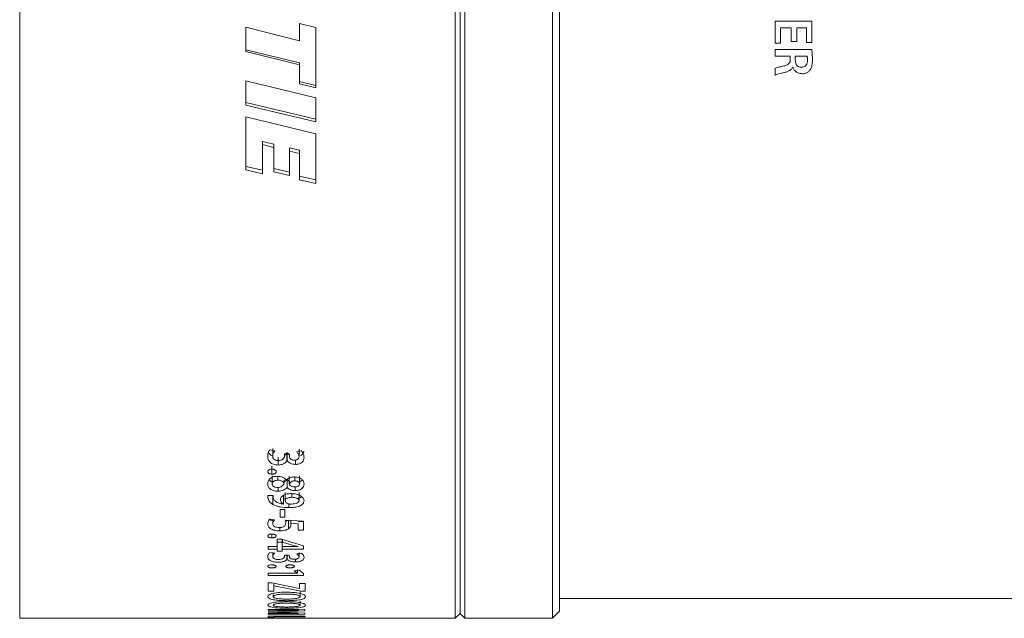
# Model space of a CAD drawing. Header units: millimetres. Extents: x 0 to 1118, y 0 to 864.
# Tile 107 of 256: x 166 to 191, y 674 to 689. Entities that reach past the tile are written whole.
import ezdxf

# ---------------------------------------------------------------- set-up
doc = ezdxf.new("R2010")
doc.units = ezdxf.units.MM

msp = doc.modelspace()

# ---------------------------------------------------------------- linework, layer by layer
at = {"color": 7, "linetype": 'Continuous', "lineweight": 15}
for p, q in [((166.054, 673.837), (166.054, 708.587)), ((177.004, 673.837), (177.004, 708.587)), ((177.254, 673.837), (177.254, 708.587)), ((179.452, 673.837), (179.452, 708.587)), ((177.129, 673.962), (177.129, 708.462)), ((179.629, 674.014), (179.629, 708.41)), ((173.089, 688.792), (173.502, 688.69)), ((173.089, 688.358), (173.089, 688.792)), ((171.741, 688.082), (171.741, 688.701)), ((171.741, 688.701), (173.089, 688.358)), ((173.502, 687.172), (173.502, 688.69)), ((173.088, 687.8), (171.741, 688.127)), ((173.088, 687.751), (171.741, 688.082)), ((173.088, 687.8), (173.088, 687.751)), ((173.088, 687.273), (173.088, 687.751)), ((171.741, 687.348), (173.502, 686.919)), ((171.741, 686.739), (171.741, 687.348)), ((173.502, 687.23), (173.088, 687.329)), ((173.502, 687.172), (173.088, 687.273)), ((173.501, 686.384), (171.741, 686.803)), ((173.502, 686.314), (173.502, 686.919)), ((173.501, 686.314), (171.741, 686.739)), ((171.741, 686.443), (173.502, 686.02)), ((171.741, 685.109), (171.741, 686.443)), ((173.501, 686.314), (173.501, 686.384)), ((173.502, 686.384), (173.501, 686.384)), ((173.502, 686.314), (173.501, 686.314)), ((173.502, 684.764), (173.502, 686.02)), ((172.445, 685.756), (172.161, 685.823)), ((172.161, 685.745), (172.161, 685.823)), ((172.161, 685.011), (172.161, 685.745)), ((172.445, 685.676), (172.161, 685.745)), ((172.445, 685.676), (172.445, 685.756)), ((172.445, 685.058), (172.445, 685.676)), ((173.09, 685.605), (172.842, 685.662)), ((172.842, 685.581), (172.842, 685.662)), ((172.842, 684.965), (172.842, 685.581)), ((173.09, 685.523), (172.842, 685.581)), ((173.09, 685.523), (173.09, 685.605)), ((173.09, 684.86), (173.09, 685.523)), ((172.161, 685.1), (171.741, 685.197)), ((172.161, 685.011), (171.741, 685.109)), ((172.842, 685.055), (172.445, 685.146)), ((172.842, 684.965), (172.445, 685.058)), ((173.502, 684.857), (173.09, 684.951)), ((173.502, 684.764), (173.09, 684.86)), ((172.417, 678.108), (172.417, 677.917)), ((173.079, 678.093), (173.079, 677.901)), ((172.472, 678.048), (172.349, 678.074)), ((172.554, 677.885), (172.554, 677.691)), ((172.835, 677.972), (172.712, 677.972)), ((172.712, 677.922), (172.712, 677.972)), ((172.776, 678.008), (172.776, 677.815)), ((172.779, 678.008), (172.779, 677.815)), ((172.836, 677.923), (172.835, 677.972)), ((173.141, 678.044), (173.021, 678.019)), ((172.399, 677.66), (172.399, 677.462)), ((172.776, 677.815), (172.779, 677.815)), ((172.993, 677.812), (172.993, 677.707)), ((172.404, 677.217), (172.404, 677.418)), ((172.549, 677.308), (172.549, 677.405)), ((172.831, 677.207), (172.831, 677.408)), ((172.971, 677.294), (172.971, 677.39)), ((173.092, 677.217), (173.092, 677.418)), ((172.552, 677.132), (172.552, 677.032)), ((172.706, 677.227), (172.706, 677.317)), ((172.766, 677.309), (172.762, 677.309)), ((172.777, 677.329), (172.777, 677.126)), ((172.777, 677.126), (172.781, 677.126)), ((172.781, 677.329), (172.781, 677.126)), ((172.984, 677.142), (172.984, 677.047)), ((172.426, 676.928), (172.293, 676.928)), ((172.293, 676.928), (172.296, 676.871)), ((172.418, 676.907), (172.418, 676.699)), ((172.425, 676.928), (172.425, 676.908)), ((172.429, 676.876), (172.426, 676.928)), ((172.69, 676.918), (172.69, 676.71)), ((172.734, 676.795), (172.734, 677.002)), ((172.897, 676.879), (172.897, 676.971)), ((173.08, 676.795), (173.08, 677.002)), ((172.69, 676.71), (172.688, 676.708)), ((172.69, 676.839), (172.751, 676.834)), ((172.826, 676.722), (172.826, 676.619)), ((172.722, 676.569), (172.609, 676.569)), ((172.609, 676.383), (172.609, 676.569)), ((172.609, 676.383), (172.722, 676.383)), ((172.722, 676.383), (172.722, 676.569)), ((172.464, 676.313), (172.341, 676.331)), ((172.417, 676.32), (172.417, 676.213)), ((172.593, 676.122), (172.593, 676.036)), ((173.192, 676.276), (172.741, 676.306)), ((172.741, 676.306), (172.749, 676.244)), ((172.818, 676.308), (172.818, 676.09)), ((172.871, 676.229), (173.054, 676.216)), ((172.875, 676.297), (172.875, 676.197)), ((173.054, 676.268), (173.192, 676.268)), ((173.054, 676.049), (173.054, 676.216)), ((173.192, 676.049), (173.192, 676.276)), ((172.399, 675.956), (172.399, 675.86)), ((173.054, 676.049), (173.192, 676.049)), ((172.304, 675.573), (172.304, 675.644)), ((172.533, 675.644), (172.304, 675.644)), ((172.641, 675.828), (172.533, 675.828)), ((172.533, 675.644), (172.533, 675.828)), ((172.533, 675.749), (172.659, 675.749)), ((172.533, 675.573), (172.533, 675.644)), ((173.192, 675.662), (172.641, 675.828)), ((172.659, 675.754), (172.659, 675.828)), ((172.659, 675.754), (172.659, 675.798)), ((172.659, 675.644), (172.659, 675.754)), ((172.659, 675.754), (172.661, 675.753)), ((172.9, 675.644), (172.659, 675.644)), ((172.659, 675.573), (172.659, 675.644)), ((172.661, 675.753), (172.661, 675.828)), ((172.661, 675.753), (172.904, 675.679)), ((172.904, 675.679), (173.054, 675.644)), ((173.054, 675.644), (173.054, 675.642)), ((173.192, 675.573), (173.192, 675.662)), ((172.304, 675.573), (172.533, 675.573)), ((172.472, 675.474), (172.349, 675.491)), ((172.417, 675.493), (172.417, 675.389)), ((172.533, 675.524), (172.533, 675.573)), ((172.533, 675.524), (172.659, 675.524)), ((172.659, 675.524), (172.659, 675.573)), ((172.659, 675.573), (173.192, 675.573)), ((172.835, 675.425), (172.712, 675.425)), ((172.712, 675.393), (172.712, 675.425)), ((172.776, 675.425), (172.776, 675.324)), ((172.779, 675.425), (172.779, 675.324)), ((172.836, 675.394), (172.835, 675.425)), ((173.141, 675.472), (173.021, 675.456)), ((173.079, 675.493), (173.079, 675.38)), ((172.776, 675.324), (172.779, 675.324)), ((172.993, 675.323), (172.993, 675.256)), ((173.041, 674.974), (172.304, 674.974)), ((172.304, 674.916), (172.304, 674.974)), ((172.304, 674.916), (173.192, 674.916)), ((173.086, 675.044), (172.959, 675.033)), ((172.959, 675.033), (173.041, 674.974)), ((173.041, 675.062), (173.041, 674.974)), ((173.041, 674.974), (173.041, 674.974)), ((173.192, 674.966), (173.086, 675.044)), ((173.192, 674.916), (173.192, 674.966)), ((172.396, 674.726), (172.304, 674.726)), ((172.304, 674.519), (172.304, 674.726)), ((173.088, 674.583), (172.396, 674.726)), ((172.443, 674.717), (172.443, 674.656)), ((172.443, 674.656), (172.448, 674.656)), ((172.443, 674.519), (172.443, 674.656)), ((172.448, 674.656), (173.133, 674.521)), ((173.23, 674.713), (173.092, 674.713)), ((173.092, 674.583), (173.092, 674.713)), ((173.23, 674.521), (173.23, 674.713)), ((172.304, 674.519), (172.443, 674.519)), ((172.429, 674.382), (172.429, 674.433)), ((173.092, 674.583), (173.088, 674.583)), ((173.106, 674.382), (173.106, 674.499)), ((173.133, 674.521), (173.23, 674.521)), ((173.106, 674.168), (173.106, 674.266)), ((179.629, 674.337), (210.679, 674.337)), ((173.229, 674.058), (172.304, 674.068)), ((172.304, 674.043), (172.304, 674.068)), ((172.304, 674.043), (172.675, 674.04)), ((172.681, 673.956), (172.304, 673.954)), ((172.304, 673.935), (172.304, 673.954)), ((172.304, 673.935), (173.229, 673.941)), ((173.23, 673.894), (172.304, 673.894)), ((172.304, 673.858), (172.304, 673.894)), ((172.71, 674.023), (172.315, 674.006)), ((172.315, 673.988), (172.315, 674.006)), ((172.315, 673.988), (172.715, 673.971)), ((172.443, 673.894), (172.443, 673.881)), ((172.443, 673.881), (173.23, 673.881)), ((172.443, 673.858), (172.443, 673.881)), ((172.536, 673.995), (172.856, 674.007)), ((172.857, 673.983), (172.536, 673.995)), ((172.536, 673.995), (172.536, 673.995)), ((172.675, 674.04), (173.068, 674.038)), ((173.068, 673.957), (172.681, 673.956)), ((173.068, 674.037), (172.71, 674.023)), ((172.715, 673.971), (173.068, 673.958)), ((172.856, 674.007), (173.229, 674.024)), ((173.229, 673.967), (172.857, 673.983)), ((173.068, 674.038), (173.068, 674.037)), ((173.068, 673.958), (173.068, 673.957)), ((173.229, 674.024), (173.229, 674.058)), ((173.229, 673.941), (173.229, 673.967)), ((173.23, 673.881), (173.23, 673.894)), ((177.004, 673.837), (177.129, 673.962)), ((177.129, 673.962), (177.254, 673.837)), ((179.452, 673.837), (179.629, 674.014)), ((166.054, 673.837), (172.304, 673.837)), ((172.304, 673.858), (172.443, 673.858)), ((173.23, 673.852), (172.304, 673.852)), ((172.304, 673.838), (172.304, 673.852)), ((172.304, 673.838), (172.443, 673.838)), ((173.23, 673.837), (172.304, 673.837)), ((172.304, 673.837), (172.304, 673.837)), ((172.443, 673.852), (172.443, 673.846)), ((172.443, 673.838), (172.443, 673.846)), ((172.443, 673.846), (172.711, 673.846)), ((172.711, 673.852), (172.711, 673.846)), ((172.711, 673.839), (172.711, 673.846)), ((172.711, 673.839), (172.849, 673.839)), ((172.849, 673.852), (172.849, 673.846)), ((172.849, 673.839), (172.849, 673.846)), ((172.849, 673.846), (173.092, 673.846)), ((173.092, 673.852), (173.092, 673.846)), ((173.092, 673.838), (173.092, 673.846)), ((173.092, 673.838), (173.23, 673.838)), ((173.23, 673.838), (173.23, 673.852)), ((173.23, 673.837), (177.004, 673.837)), ((177.254, 673.837), (179.452, 673.837))]:
    msp.add_line(p, q, dxfattribs=at)
at = {"color": 9, "linetype": 'Continuous', "lineweight": 0}
for p, q in [((185.054, 688.847), (185.98, 688.847)), ((185.054, 688.293), (185.054, 688.847)), ((185.98, 688.847), (185.98, 688.314)), ((185.193, 688.683), (185.193, 688.293)), ((185.461, 688.683), (185.193, 688.683)), ((185.461, 688.334), (185.461, 688.683)), ((185.842, 688.683), (185.599, 688.683)), ((185.599, 688.683), (185.599, 688.334)), ((185.842, 688.314), (185.842, 688.683)), ((185.193, 688.293), (185.054, 688.293)), ((185.599, 688.334), (185.461, 688.334)), ((185.98, 688.314), (185.842, 688.314)), ((185.054, 688.135), (185.974, 688.135)), ((185.054, 687.971), (185.054, 688.135)), ((185.437, 687.971), (185.054, 687.971)), ((185.437, 687.888), (185.437, 687.971)), ((185.56, 687.971), (185.56, 687.873)), ((185.859, 687.971), (185.56, 687.971)), ((185.054, 687.492), (185.054, 687.663)), ((185.497, 687.69), (185.493, 687.69)), ((172.296, 676.928), (172.296, 676.871))]:
    msp.add_line(p, q, dxfattribs=at)
for points, knots in [([(185.974, 688.135), (185.98, 688.094), (185.988, 688.031), (185.992, 687.948), (185.993, 687.906), (185.993, 687.885)], [0, 0, 0, 0, 0.498225, 0.748951, 1, 1, 1, 1]), ([(185.274, 687.724), (185.302, 687.731), (185.345, 687.741), (185.395, 687.772), (185.424, 687.81), (185.435, 687.851), (185.436, 687.877), (185.437, 687.888)], [0, 0, 0, 0, 0.33468, 0.507333, 0.681787, 0.879856, 1, 1, 1, 1]), ([(185.56, 687.873), (185.562, 687.847), (185.565, 687.803), (185.592, 687.747), (185.629, 687.711), (185.674, 687.693), (185.703, 687.691), (185.716, 687.69)], [0, 0, 0, 0, 0.290822, 0.485047, 0.680284, 0.855052, 1, 1, 1, 1]), ([(185.716, 687.69), (185.735, 687.692), (185.768, 687.694), (185.811, 687.716), (185.842, 687.75), (185.864, 687.802), (185.866, 687.845), (185.868, 687.868)], [0, 0, 0, 0, 0.213225, 0.366935, 0.521068, 0.730764, 1, 1, 1, 1]), ([(185.868, 687.868), (185.867, 687.886), (185.867, 687.911), (185.864, 687.946), (185.861, 687.963), (185.859, 687.971)], [0, 0, 0, 0, 0.4981626, 0.7482059, 1, 1, 1, 1]), ([(185.993, 687.885), (185.992, 687.838), (185.989, 687.766), (185.965, 687.669), (185.935, 687.626), (185.92, 687.604)], [0, 0, 0, 0, 0.478565, 0.731877, 1, 1, 1, 1]), ([(185.054, 687.663), (185.072, 687.67), (185.108, 687.683), (185.181, 687.703), (185.237, 687.715), (185.274, 687.724)], [0, 0, 0, 0, 0.250611, 0.500536, 1, 1, 1, 1]), ([(185.314, 687.564), (185.27, 687.553), (185.205, 687.537), (185.117, 687.516), (185.075, 687.5), (185.054, 687.492)], [0, 0, 0, 0, 0.499142, 0.748971, 1, 1, 1, 1]), ([(185.493, 687.69), (185.481, 687.669), (185.455, 687.625), (185.387, 687.586), (185.338, 687.571), (185.314, 687.564)], [0, 0, 0, 0, 0.326659, 0.66611, 1, 1, 1, 1]), ([(185.733, 687.527), (185.698, 687.53), (185.636, 687.537), (185.562, 687.588), (185.518, 687.64), (185.502, 687.677), (185.497, 687.69)], [0, 0, 0, 0, 0.338406, 0.600015, 0.860051, 1, 1, 1, 1]), ([(185.92, 687.604), (185.902, 687.587), (185.865, 687.552), (185.797, 687.53), (185.752, 687.528), (185.733, 687.527)], [0, 0, 0, 0, 0.36172, 0.724738, 1, 1, 1, 1])]:
    msp.add_open_spline(points, degree=3, knots=knots, dxfattribs=at)
at = {"color": 7, "linetype": 'Continuous', "lineweight": 15}
for points, knots in [([(172.349, 678.074), (172.332, 678.048), (172.297, 677.996), (172.293, 677.94), (172.292, 677.912)], [0, 0, 0, 0, 0.499407, 1, 1, 1, 1]), ([(172.292, 677.912), (172.294, 677.885), (172.298, 677.833), (172.335, 677.772), (172.387, 677.731), (172.435, 677.708), (172.493, 677.693), (172.533, 677.692), (172.554, 677.691)], [0, 0, 0, 0, 0.250301, 0.499767, 0.624896, 0.749905, 0.874919, 1, 1, 1, 1]), ([(172.314, 678.011), (172.324, 677.992), (172.34, 677.961), (172.381, 677.929), (172.408, 677.917), (172.418, 677.913)], [0, 0, 0, 0, 0.491857, 0.807177, 1, 1, 1, 1]), ([(172.417, 677.917), (172.42, 677.94), (172.426, 677.986), (172.457, 678.028), (172.472, 678.048)], [0, 0, 0, 0, 0.499993, 1, 1, 1, 1]), ([(172.56, 677.802), (172.55, 677.802), (172.528, 677.803), (172.497, 677.81), (172.471, 677.822), (172.441, 677.842), (172.421, 677.875), (172.418, 677.903), (172.417, 677.917)], [0, 0, 0, 0, 0.125673, 0.248637, 0.378729, 0.500454, 0.74965, 1, 1, 1, 1]), ([(172.712, 677.922), (172.712, 677.915), (172.711, 677.9), (172.702, 677.872), (172.683, 677.845), (172.655, 677.823), (172.617, 677.806), (172.583, 677.804), (172.56, 677.802)], [0, 0, 0, 0, 0.125418, 0.250744, 0.50076, 0.625816, 0.750924, 1, 1, 1, 1]), ([(172.712, 677.928), (172.726, 677.938), (172.758, 677.961), (172.77, 677.991), (172.776, 678.008)], [0, 0, 0, 0, 0.4424217, 1, 1, 1, 1]), ([(172.779, 678.008), (172.788, 677.993), (172.803, 677.967), (172.834, 677.946), (172.847, 677.937)], [0, 0, 0, 0, 0.553667, 1, 1, 1, 1]), ([(172.965, 677.81), (172.955, 677.811), (172.934, 677.812), (172.906, 677.82), (172.881, 677.832), (172.859, 677.854), (172.84, 677.884), (172.837, 677.91), (172.836, 677.923)], [0, 0, 0, 0, 0.1251918, 0.2500834, 0.3749628, 0.499955, 0.7499853, 1, 1, 1, 1]), ([(173.079, 677.901), (173.078, 677.89), (173.076, 677.868), (173.06, 677.842), (173.037, 677.826), (173.015, 677.817), (172.99, 677.811), (172.973, 677.81), (172.965, 677.81)], [0, 0, 0, 0, 0.251646, 0.497691, 0.625603, 0.749964, 0.875239, 1, 1, 1, 1]), ([(172.993, 677.707), (173.001, 677.707), (173.017, 677.707), (173.049, 677.711), (173.087, 677.719), (173.127, 677.737), (173.17, 677.768), (173.199, 677.817), (173.203, 677.858), (173.205, 677.879)], [0, 0, 0, 0, 0.062664, 0.125302, 0.250316, 0.375344, 0.50042, 0.749713, 1, 1, 1, 1]), ([(173.021, 678.019), (173.038, 678.001), (173.07, 677.964), (173.076, 677.922), (173.079, 677.901)], [0, 0, 0, 0, 0.509154, 1, 1, 1, 1]), ([(173.117, 677.928), (173.12, 677.929), (173.136, 677.936), (173.169, 677.962), (173.195, 678), (173.198, 678.03), (173.2, 678.04)], [0, 0, 0, 0, 0.053462, 0.291338, 0.763467, 1, 1, 1, 1]), ([(173.205, 677.879), (173.203, 677.907), (173.198, 677.965), (173.16, 678.018), (173.141, 678.044)], [0, 0, 0, 0, 0.500656, 1, 1, 1, 1]), ([(172.399, 677.587), (172.392, 677.586), (172.378, 677.586), (172.358, 677.583), (172.339, 677.577), (172.323, 677.57), (172.309, 677.56), (172.295, 677.545), (172.293, 677.533), (172.292, 677.524)], [0, 0, 0, 0, 0.1252638, 0.2503832, 0.3757221, 0.5005398, 0.6280273, 0.7505947, 1, 1, 1, 1]), ([(172.506, 677.524), (172.506, 677.528), (172.505, 677.537), (172.499, 677.549), (172.489, 677.56), (172.475, 677.57), (172.458, 677.577), (172.433, 677.585), (172.413, 677.586), (172.399, 677.587)], [0, 0, 0, 0, 0.125205, 0.250227, 0.374454, 0.500244, 0.624773, 0.75035, 1, 1, 1, 1]), ([(172.554, 677.691), (172.581, 677.692), (172.621, 677.695), (172.67, 677.71), (172.713, 677.731), (172.756, 677.765), (172.77, 677.798), (172.776, 677.815)], [0, 0, 0, 0, 0.24984, 0.374735, 0.500308, 0.75007, 1, 1, 1, 1]), ([(172.779, 677.815), (172.788, 677.8), (172.806, 677.771), (172.853, 677.734), (172.919, 677.71), (172.968, 677.708), (172.993, 677.707)], [0, 0, 0, 0, 0.250584, 0.500407, 0.750072, 1, 1, 1, 1]), ([(172.292, 677.524), (172.293, 677.516), (172.295, 677.503), (172.308, 677.488), (172.322, 677.479), (172.339, 677.471), (172.364, 677.464), (172.385, 677.463), (172.399, 677.462)], [0, 0, 0, 0, 0.2496546, 0.3725985, 0.49992, 0.6250795, 0.7503052, 1, 1, 1, 1]), ([(172.53, 677.407), (172.511, 677.406), (172.475, 677.405), (172.423, 677.392), (172.379, 677.372), (172.331, 677.338), (172.298, 677.285), (172.294, 677.242), (172.292, 677.22)], [0, 0, 0, 0, 0.125061, 0.250077, 0.375164, 0.500297, 0.749647, 1, 1, 1, 1]), ([(172.399, 677.462), (172.406, 677.462), (172.419, 677.463), (172.44, 677.466), (172.459, 677.471), (172.476, 677.478), (172.489, 677.488), (172.503, 677.503), (172.505, 677.516), (172.506, 677.524)], [0, 0, 0, 0, 0.125294, 0.250458, 0.376148, 0.500675, 0.625762, 0.750838, 1, 1, 1, 1]), ([(172.762, 677.309), (172.757, 677.316), (172.746, 677.329), (172.718, 677.355), (172.674, 677.382), (172.605, 677.404), (172.555, 677.406), (172.53, 677.407)], [0, 0, 0, 0, 0.125364, 0.250661, 0.500506, 0.750006, 1, 1, 1, 1]), ([(172.964, 677.391), (172.954, 677.391), (172.932, 677.39), (172.891, 677.384), (172.843, 677.369), (172.797, 677.342), (172.776, 677.32), (172.766, 677.309)], [0, 0, 0, 0, 0.125227, 0.250355, 0.500018, 0.749805, 1, 1, 1, 1]), ([(173.205, 677.212), (173.203, 677.233), (173.198, 677.275), (173.16, 677.326), (173.113, 677.358), (173.068, 677.377), (173.018, 677.388), (172.982, 677.39), (172.964, 677.391)], [0, 0, 0, 0, 0.2501208, 0.499604, 0.6277743, 0.7497952, 0.8748301, 1, 1, 1, 1]), ([(172.292, 677.22), (172.294, 677.197), (172.298, 677.151), (172.338, 677.098), (172.39, 677.064), (172.439, 677.045), (172.494, 677.034), (172.532, 677.032), (172.552, 677.032)], [0, 0, 0, 0, 0.250223, 0.49959, 0.627397, 0.749712, 0.874796, 1, 1, 1, 1]), ([(172.33, 677.323), (172.336, 677.313), (172.35, 677.292), (172.384, 677.27), (172.411, 677.26), (172.421, 677.257)], [0, 0, 0, 0, 0.3713041, 0.7658849, 1, 1, 1, 1]), ([(172.404, 677.217), (172.406, 677.228), (172.409, 677.246), (172.425, 677.268), (172.443, 677.282), (172.465, 677.294), (172.491, 677.303), (172.519, 677.308), (172.539, 677.308), (172.549, 677.308)], [0, 0, 0, 0, 0.249708, 0.377143, 0.499782, 0.625655, 0.749894, 0.874854, 1, 1, 1, 1]), ([(172.538, 677.127), (172.519, 677.128), (172.49, 677.13), (172.458, 677.142), (172.431, 677.157), (172.414, 677.178), (172.406, 677.2), (172.405, 677.211), (172.404, 677.217)], [0, 0, 0, 0, 0.249269, 0.373334, 0.499694, 0.749083, 0.874348, 1, 1, 1, 1]), ([(172.706, 677.227), (172.692, 677.203), (172.674, 677.172), (172.629, 677.144), (172.592, 677.13), (172.56, 677.128), (172.538, 677.127)], [0, 0, 0, 0, 0.499342, 0.626186, 0.750272, 1, 1, 1, 1]), ([(172.549, 677.308), (172.568, 677.307), (172.605, 677.305), (172.653, 677.286), (172.681, 677.263), (172.697, 677.243), (172.703, 677.233), (172.706, 677.227)], [0, 0, 0, 0, 0.2496291, 0.4991129, 0.7491086, 0.8745159, 1, 1, 1, 1]), ([(172.552, 677.032), (172.576, 677.033), (172.626, 677.035), (172.693, 677.056), (172.745, 677.087), (172.767, 677.113), (172.777, 677.126)], [0, 0, 0, 0, 0.250055, 0.499634, 0.749731, 1, 1, 1, 1]), ([(172.698, 677.266), (172.714, 677.274), (172.738, 677.287), (172.762, 677.309), (172.772, 677.322), (172.777, 677.329)], [0, 0, 0, 0, 0.456927, 0.7286, 1, 1, 1, 1]), ([(172.781, 677.329), (172.792, 677.318), (172.81, 677.299), (172.837, 677.286), (172.849, 677.28)], [0, 0, 0, 0, 0.587702, 1, 1, 1, 1]), ([(172.781, 677.126), (172.792, 677.115), (172.814, 677.093), (172.861, 677.067), (172.919, 677.05), (172.962, 677.048), (172.984, 677.047)], [0, 0, 0, 0, 0.250456, 0.500346, 0.750254, 1, 1, 1, 1]), ([(172.831, 677.207), (172.843, 677.228), (172.858, 677.254), (172.895, 677.278), (172.918, 677.287), (172.944, 677.293), (172.962, 677.294), (172.971, 677.294)], [0, 0, 0, 0, 0.4987976, 0.6278265, 0.7493606, 0.8745728, 1, 1, 1, 1]), ([(172.966, 677.141), (172.95, 677.142), (172.919, 677.144), (172.878, 677.159), (172.847, 677.181), (172.836, 677.198), (172.831, 677.207)], [0, 0, 0, 0, 0.249915, 0.499416, 0.749627, 1, 1, 1, 1]), ([(173.092, 677.217), (173.091, 677.207), (173.089, 677.191), (173.075, 677.173), (173.053, 677.157), (173.024, 677.147), (172.991, 677.141), (172.974, 677.141), (172.966, 677.141)], [0, 0, 0, 0, 0.2499405, 0.3792762, 0.5001508, 0.7495089, 0.8746862, 1, 1, 1, 1]), ([(172.971, 677.294), (172.988, 677.293), (173.013, 677.291), (173.042, 677.282), (173.061, 677.272), (173.076, 677.26), (173.089, 677.241), (173.091, 677.226), (173.092, 677.217)], [0, 0, 0, 0, 0.249309, 0.374863, 0.499716, 0.621424, 0.749937, 1, 1, 1, 1]), ([(172.984, 677.047), (173, 677.048), (173.034, 677.049), (173.081, 677.06), (173.121, 677.077), (173.167, 677.106), (173.198, 677.153), (173.203, 677.192), (173.205, 677.212)], [0, 0, 0, 0, 0.125082, 0.250109, 0.375262, 0.500371, 0.749661, 1, 1, 1, 1]), ([(173.077, 677.264), (173.078, 677.264), (173.094, 677.268), (173.12, 677.281), (173.151, 677.297), (173.159, 677.309), (173.162, 677.313)], [0, 0, 0, 0, 0.020901, 0.42975, 0.83722, 1, 1, 1, 1]), ([(172.296, 676.871), (172.303, 676.839), (172.317, 676.775), (172.384, 676.724), (172.418, 676.699)], [0, 0, 0, 0, 0.500637, 1, 1, 1, 1]), ([(172.495, 676.772), (172.478, 676.788), (172.442, 676.82), (172.433, 676.857), (172.429, 676.876)], [0, 0, 0, 0, 0.499616, 1, 1, 1, 1]), ([(172.887, 676.972), (172.851, 676.97), (172.797, 676.968), (172.731, 676.95), (172.688, 676.931), (172.653, 676.907), (172.619, 676.871), (172.614, 676.84), (172.61, 676.82)], [0, 0, 0, 0, 0.249791, 0.375193, 0.500142, 0.625091, 0.750466, 1, 1, 1, 1]), ([(172.734, 676.795), (172.736, 676.806), (172.739, 676.824), (172.759, 676.845), (172.788, 676.862), (172.825, 676.873), (172.866, 676.878), (172.886, 676.879), (172.897, 676.879)], [0, 0, 0, 0, 0.24958, 0.374887, 0.499864, 0.749268, 0.874572, 1, 1, 1, 1]), ([(173.205, 676.79), (173.201, 676.814), (173.194, 676.849), (173.156, 676.892), (173.116, 676.92), (173.067, 676.942), (172.992, 676.966), (172.929, 676.97), (172.887, 676.972)], [0, 0, 0, 0, 0.249738, 0.375203, 0.500134, 0.62537, 0.750564, 1, 1, 1, 1]), ([(172.897, 676.879), (172.919, 676.878), (172.963, 676.876), (173.014, 676.863), (173.047, 676.846), (173.066, 676.831), (173.075, 676.816), (173.079, 676.804), (173.08, 676.798), (173.08, 676.795)], [0, 0, 0, 0, 0.250113, 0.499498, 0.624673, 0.749704, 0.874666, 0.937325, 1, 1, 1, 1]), ([(173.065, 676.862), (173.073, 676.864), (173.102, 676.87), (173.129, 676.883), (173.143, 676.896), (173.145, 676.897)], [0, 0, 0, 0, 0.240713, 0.900626, 1, 1, 1, 1]), ([(172.418, 676.699), (172.446, 676.685), (172.502, 676.659), (172.639, 676.625), (172.751, 676.621), (172.826, 676.619)], [0, 0, 0, 0, 0.250081, 0.500436, 1, 1, 1, 1]), ([(172.688, 676.708), (172.651, 676.714), (172.576, 676.725), (172.522, 676.757), (172.495, 676.772)], [0, 0, 0, 0, 0.500617, 1, 1, 1, 1]), ([(172.61, 676.82), (172.613, 676.799), (172.618, 676.768), (172.651, 676.731), (172.677, 676.717), (172.69, 676.71)], [0, 0, 0, 0, 0.499464, 0.749783, 1, 1, 1, 1]), ([(172.808, 676.713), (172.796, 676.718), (172.773, 676.728), (172.75, 676.748), (172.739, 676.767), (172.735, 676.783), (172.734, 676.791), (172.734, 676.795)], [0, 0, 0, 0, 0.249673, 0.499558, 0.749451, 0.874701, 1, 1, 1, 1]), ([(172.856, 676.708), (172.847, 676.708), (172.831, 676.708), (172.815, 676.712), (172.808, 676.713)], [0, 0, 0, 0, 0.501081, 1, 1, 1, 1]), ([(172.826, 676.619), (172.872, 676.62), (172.964, 676.623), (173.072, 676.649), (173.142, 676.682), (173.193, 676.726), (173.2, 676.764), (173.205, 676.79)], [0, 0, 0, 0, 0.250459, 0.50017, 0.625422, 0.750604, 1, 1, 1, 1]), ([(173.08, 676.795), (173.079, 676.788), (173.077, 676.773), (173.063, 676.754), (173.038, 676.737), (172.995, 676.721), (172.933, 676.709), (172.881, 676.708), (172.856, 676.708)], [0, 0, 0, 0, 0.125122, 0.250094, 0.369769, 0.499916, 0.749736, 1, 1, 1, 1]), ([(172.341, 676.331), (172.326, 676.311), (172.296, 676.272), (172.293, 676.231), (172.292, 676.21)], [0, 0, 0, 0, 0.499629, 1, 1, 1, 1]), ([(172.292, 676.21), (172.295, 676.189), (172.301, 676.145), (172.35, 676.096), (172.411, 676.065), (172.466, 676.048), (172.528, 676.038), (172.571, 676.037), (172.593, 676.036)], [0, 0, 0, 0, 0.250159, 0.499333, 0.624502, 0.749622, 0.874771, 1, 1, 1, 1]), ([(172.342, 676.331), (172.349, 676.322), (172.365, 676.304), (172.403, 676.287), (172.43, 676.279), (172.44, 676.276)], [0, 0, 0, 0, 0.362317, 0.787046, 1, 1, 1, 1]), ([(172.417, 676.213), (172.419, 676.23), (172.424, 676.265), (172.45, 676.297), (172.464, 676.313)], [0, 0, 0, 0, 0.5001009, 1, 1, 1, 1]), ([(172.58, 676.116), (172.557, 676.118), (172.521, 676.12), (172.481, 676.133), (172.45, 676.15), (172.422, 676.177), (172.419, 676.201), (172.417, 676.213)], [0, 0, 0, 0, 0.249457, 0.375014, 0.499941, 0.749816, 1, 1, 1, 1]), ([(172.749, 676.244), (172.748, 676.229), (172.746, 676.2), (172.728, 676.165), (172.696, 676.141), (172.664, 676.126), (172.624, 676.118), (172.595, 676.117), (172.58, 676.116)], [0, 0, 0, 0, 0.250495, 0.500311, 0.625289, 0.750169, 0.874965, 1, 1, 1, 1]), ([(172.741, 676.274), (172.753, 676.277), (172.783, 676.285), (172.805, 676.299), (172.818, 676.308)], [0, 0, 0, 0, 0.381505, 1, 1, 1, 1]), ([(172.818, 676.09), (172.835, 676.107), (172.87, 676.14), (172.873, 676.178), (172.875, 676.197)], [0, 0, 0, 0, 0.499256, 1, 1, 1, 1]), ([(172.875, 676.197), (172.874, 676.202), (172.874, 676.213), (172.872, 676.224), (172.871, 676.229)], [0, 0, 0, 0, 0.500008, 1, 1, 1, 1]), ([(172.399, 675.956), (172.392, 675.955), (172.378, 675.955), (172.358, 675.953), (172.339, 675.949), (172.323, 675.943), (172.309, 675.935), (172.295, 675.924), (172.293, 675.914), (172.292, 675.908)], [0, 0, 0, 0, 0.125264, 0.250383, 0.375722, 0.50054, 0.628027, 0.750595, 1, 1, 1, 1]), ([(172.292, 675.908), (172.293, 675.901), (172.295, 675.891), (172.308, 675.88), (172.322, 675.873), (172.339, 675.867), (172.364, 675.861), (172.385, 675.861), (172.399, 675.86)], [0, 0, 0, 0, 0.249655, 0.372598, 0.49992, 0.62508, 0.750305, 1, 1, 1, 1]), ([(172.506, 675.908), (172.506, 675.911), (172.505, 675.917), (172.499, 675.927), (172.489, 675.935), (172.475, 675.943), (172.458, 675.949), (172.433, 675.954), (172.413, 675.955), (172.399, 675.956)], [0, 0, 0, 0, 0.1252049, 0.250227, 0.3744539, 0.5002437, 0.6247728, 0.7503499, 1, 1, 1, 1]), ([(172.399, 675.86), (172.406, 675.86), (172.419, 675.861), (172.44, 675.863), (172.459, 675.867), (172.476, 675.872), (172.489, 675.88), (172.503, 675.891), (172.505, 675.901), (172.506, 675.908)], [0, 0, 0, 0, 0.125294, 0.250458, 0.376148, 0.500675, 0.625762, 0.750838, 1, 1, 1, 1]), ([(172.593, 676.036), (172.604, 676.036), (172.626, 676.037), (172.669, 676.039), (172.721, 676.048), (172.778, 676.065), (172.804, 676.082), (172.818, 676.09)], [0, 0, 0, 0, 0.1252789, 0.2505045, 0.5004439, 0.7502983, 1, 1, 1, 1]), ([(173.054, 675.642), (173.028, 675.643), (172.977, 675.644), (172.926, 675.644), (172.9, 675.644)], [0, 0, 0, 0, 0.5, 1, 1, 1, 1]), ([(172.349, 675.491), (172.332, 675.474), (172.297, 675.44), (172.293, 675.404), (172.292, 675.386)], [0, 0, 0, 0, 0.499407, 1, 1, 1, 1]), ([(172.292, 675.386), (172.294, 675.369), (172.298, 675.336), (172.335, 675.297), (172.387, 675.272), (172.435, 675.257), (172.493, 675.248), (172.533, 675.246), (172.554, 675.246)], [0, 0, 0, 0, 0.2503014, 0.4997671, 0.6248959, 0.7499053, 0.874919, 1, 1, 1, 1]), ([(172.417, 675.389), (172.42, 675.404), (172.426, 675.434), (172.457, 675.461), (172.472, 675.474)], [0, 0, 0, 0, 0.499993, 1, 1, 1, 1]), ([(172.56, 675.316), (172.55, 675.316), (172.528, 675.317), (172.497, 675.321), (172.471, 675.329), (172.441, 675.342), (172.421, 675.363), (172.418, 675.381), (172.417, 675.389)], [0, 0, 0, 0, 0.125673, 0.248637, 0.378729, 0.500454, 0.74965, 1, 1, 1, 1]), ([(172.712, 675.393), (172.712, 675.388), (172.711, 675.379), (172.702, 675.361), (172.683, 675.344), (172.655, 675.329), (172.617, 675.319), (172.583, 675.317), (172.56, 675.316)], [0, 0, 0, 0, 0.125418, 0.250744, 0.50076, 0.625816, 0.750924, 1, 1, 1, 1]), ([(172.965, 675.321), (172.955, 675.322), (172.934, 675.323), (172.906, 675.327), (172.881, 675.335), (172.859, 675.349), (172.84, 675.369), (172.837, 675.385), (172.836, 675.394)], [0, 0, 0, 0, 0.125192, 0.250083, 0.374963, 0.499955, 0.749985, 1, 1, 1, 1]), ([(173.079, 675.38), (173.078, 675.372), (173.076, 675.358), (173.06, 675.342), (173.037, 675.331), (173.015, 675.326), (172.99, 675.322), (172.973, 675.322), (172.965, 675.321)], [0, 0, 0, 0, 0.251646, 0.497691, 0.625603, 0.749964, 0.875239, 1, 1, 1, 1]), ([(172.993, 675.256), (173.001, 675.256), (173.017, 675.256), (173.049, 675.258), (173.087, 675.264), (173.127, 675.275), (173.17, 675.295), (173.199, 675.326), (173.203, 675.352), (173.205, 675.365)], [0, 0, 0, 0, 0.062664, 0.125302, 0.250316, 0.375344, 0.50042, 0.749713, 1, 1, 1, 1]), ([(173.021, 675.456), (173.038, 675.444), (173.07, 675.42), (173.076, 675.393), (173.079, 675.38)], [0, 0, 0, 0, 0.509154, 1, 1, 1, 1]), ([(173.205, 675.365), (173.203, 675.383), (173.198, 675.42), (173.16, 675.455), (173.141, 675.472)], [0, 0, 0, 0, 0.500656, 1, 1, 1, 1]), ([(172.398, 675.181), (172.391, 675.181), (172.378, 675.18), (172.351, 675.178), (172.327, 675.172), (172.309, 675.165), (172.295, 675.155), (172.293, 675.147), (172.292, 675.142)], [0, 0, 0, 0, 0.125422, 0.250694, 0.499948, 0.625167, 0.750371, 1, 1, 1, 1]), ([(172.292, 675.142), (172.293, 675.137), (172.295, 675.129), (172.308, 675.12), (172.322, 675.114), (172.339, 675.11), (172.364, 675.105), (172.384, 675.105), (172.398, 675.104)], [0, 0, 0, 0, 0.249582, 0.374737, 0.499897, 0.625083, 0.750318, 1, 1, 1, 1]), ([(172.506, 675.142), (172.506, 675.145), (172.505, 675.15), (172.499, 675.158), (172.489, 675.165), (172.475, 675.17), (172.458, 675.175), (172.433, 675.18), (172.412, 675.18), (172.398, 675.181)], [0, 0, 0, 0, 0.125183, 0.250164, 0.374532, 0.500241, 0.624723, 0.750368, 1, 1, 1, 1]), ([(172.398, 675.104), (172.405, 675.104), (172.419, 675.105), (172.439, 675.106), (172.458, 675.11), (172.475, 675.114), (172.489, 675.12), (172.503, 675.129), (172.505, 675.137), (172.506, 675.142)], [0, 0, 0, 0, 0.125253, 0.250377, 0.377181, 0.500574, 0.626122, 0.750721, 1, 1, 1, 1]), ([(172.554, 675.246), (172.581, 675.247), (172.621, 675.249), (172.67, 675.258), (172.713, 675.271), (172.756, 675.293), (172.77, 675.314), (172.776, 675.324)], [0, 0, 0, 0, 0.24984, 0.374735, 0.500308, 0.75007, 1, 1, 1, 1]), ([(172.856, 675.181), (172.849, 675.181), (172.835, 675.18), (172.815, 675.179), (172.796, 675.175), (172.78, 675.17), (172.766, 675.165), (172.753, 675.155), (172.75, 675.147), (172.749, 675.142)], [0, 0, 0, 0, 0.125304, 0.250458, 0.375494, 0.500679, 0.626191, 0.750747, 1, 1, 1, 1]), ([(172.749, 675.142), (172.75, 675.137), (172.752, 675.129), (172.766, 675.12), (172.779, 675.114), (172.796, 675.109), (172.821, 675.105), (172.842, 675.105), (172.856, 675.104)], [0, 0, 0, 0, 0.249502, 0.374497, 0.499779, 0.624969, 0.750223, 1, 1, 1, 1]), ([(172.779, 675.324), (172.788, 675.315), (172.806, 675.297), (172.853, 675.273), (172.919, 675.258), (172.968, 675.257), (172.993, 675.256)], [0, 0, 0, 0, 0.250584, 0.500407, 0.750072, 1, 1, 1, 1]), ([(172.964, 675.142), (172.963, 675.145), (172.962, 675.15), (172.956, 675.158), (172.946, 675.165), (172.932, 675.17), (172.916, 675.175), (172.89, 675.18), (172.87, 675.18), (172.856, 675.181)], [0, 0, 0, 0, 0.125183, 0.250164, 0.374532, 0.500241, 0.624723, 0.750368, 1, 1, 1, 1]), ([(172.856, 675.104), (172.869, 675.105), (172.89, 675.105), (172.916, 675.11), (172.932, 675.114), (172.946, 675.12), (172.96, 675.129), (172.962, 675.137), (172.964, 675.142)], [0, 0, 0, 0, 0.250501, 0.377888, 0.501174, 0.626172, 0.75109, 1, 1, 1, 1]), ([(172.761, 674.494), (172.702, 674.493), (172.584, 674.491), (172.449, 674.471), (172.368, 674.449), (172.308, 674.422), (172.299, 674.399), (172.293, 674.384)], [0, 0, 0, 0, 0.250271, 0.499757, 0.62567, 0.750314, 1, 1, 1, 1]), ([(172.293, 674.384), (172.299, 674.369), (172.308, 674.346), (172.369, 674.321), (172.431, 674.305), (172.507, 674.293), (172.622, 674.283), (172.715, 674.281), (172.777, 674.28)], [0, 0, 0, 0, 0.2492914, 0.3744078, 0.4995625, 0.6218485, 0.7499204, 1, 1, 1, 1]), ([(172.429, 674.382), (172.43, 674.387), (172.433, 674.397), (172.455, 674.411), (172.491, 674.423), (172.553, 674.435), (172.646, 674.445), (172.724, 674.447), (172.763, 674.447)], [0, 0, 0, 0, 0.125125, 0.250143, 0.375099, 0.500228, 0.749834, 1, 1, 1, 1]), ([(172.77, 674.321), (172.73, 674.321), (172.651, 674.322), (172.556, 674.331), (172.492, 674.342), (172.455, 674.354), (172.438, 674.365), (172.43, 674.374), (172.429, 674.379), (172.429, 674.382)], [0, 0, 0, 0, 0.25017, 0.499737, 0.629811, 0.749731, 0.874713, 0.937341, 1, 1, 1, 1]), ([(173.242, 674.381), (173.236, 674.396), (173.226, 674.419), (173.164, 674.447), (173.101, 674.464), (173.025, 674.478), (172.913, 674.491), (172.821, 674.493), (172.761, 674.494)], [0, 0, 0, 0, 0.249273, 0.373693, 0.499568, 0.624762, 0.749997, 1, 1, 1, 1]), ([(172.763, 674.447), (172.803, 674.447), (172.883, 674.445), (172.979, 674.436), (173.043, 674.423), (173.079, 674.411), (173.101, 674.397), (173.104, 674.387), (173.106, 674.382)], [0, 0, 0, 0, 0.2501986, 0.4998637, 0.6299611, 0.7498332, 0.874848, 1, 1, 1, 1]), ([(173.106, 674.382), (173.104, 674.377), (173.101, 674.367), (173.079, 674.354), (173.043, 674.342), (172.98, 674.331), (172.888, 674.322), (172.809, 674.321), (172.77, 674.321)], [0, 0, 0, 0, 0.125146, 0.250136, 0.374095, 0.50014, 0.749905, 1, 1, 1, 1]), ([(172.777, 674.28), (172.836, 674.281), (172.954, 674.283), (173.088, 674.3), (173.169, 674.32), (173.228, 674.344), (173.236, 674.366), (173.242, 674.381)], [0, 0, 0, 0, 0.250168, 0.499649, 0.624969, 0.750161, 1, 1, 1, 1]), ([(172.761, 674.257), (172.702, 674.256), (172.584, 674.254), (172.449, 674.239), (172.368, 674.221), (172.308, 674.199), (172.299, 674.182), (172.293, 674.17)], [0, 0, 0, 0, 0.250271, 0.499757, 0.62567, 0.750314, 1, 1, 1, 1]), ([(172.293, 674.17), (172.299, 674.158), (172.308, 674.14), (172.369, 674.121), (172.431, 674.109), (172.507, 674.099), (172.622, 674.092), (172.715, 674.09), (172.777, 674.09)], [0, 0, 0, 0, 0.249291, 0.374408, 0.499563, 0.621848, 0.74992, 1, 1, 1, 1]), ([(172.429, 674.168), (172.43, 674.172), (172.433, 674.18), (172.455, 674.191), (172.491, 674.2), (172.553, 674.21), (172.646, 674.218), (172.724, 674.219), (172.763, 674.22)], [0, 0, 0, 0, 0.125125, 0.250143, 0.375099, 0.500228, 0.749834, 1, 1, 1, 1]), ([(172.77, 674.121), (172.73, 674.121), (172.651, 674.122), (172.556, 674.128), (172.492, 674.137), (172.455, 674.146), (172.438, 674.155), (172.43, 674.162), (172.429, 674.166), (172.429, 674.168)], [0, 0, 0, 0, 0.25017, 0.499737, 0.629811, 0.749731, 0.874713, 0.937341, 1, 1, 1, 1]), ([(173.242, 674.167), (173.236, 674.179), (173.226, 674.197), (173.164, 674.219), (173.101, 674.233), (173.025, 674.244), (172.913, 674.255), (172.821, 674.256), (172.761, 674.257)], [0, 0, 0, 0, 0.249273, 0.3736935, 0.4995677, 0.6247624, 0.7499967, 1, 1, 1, 1]), ([(172.763, 674.22), (172.803, 674.219), (172.883, 674.218), (172.979, 674.21), (173.043, 674.201), (173.079, 674.191), (173.101, 674.18), (173.104, 674.172), (173.106, 674.168)], [0, 0, 0, 0, 0.250199, 0.499864, 0.629961, 0.749833, 0.874848, 1, 1, 1, 1]), ([(173.106, 674.168), (173.104, 674.164), (173.101, 674.157), (173.079, 674.146), (173.043, 674.137), (172.98, 674.129), (172.888, 674.122), (172.809, 674.121), (172.77, 674.121)], [0, 0, 0, 0, 0.125146, 0.250136, 0.374095, 0.50014, 0.749905, 1, 1, 1, 1]), ([(172.777, 674.09), (172.836, 674.09), (172.954, 674.092), (173.088, 674.105), (173.169, 674.12), (173.228, 674.139), (173.236, 674.156), (173.242, 674.167)], [0, 0, 0, 0, 0.250168, 0.499649, 0.624969, 0.750161, 1, 1, 1, 1])]:
    msp.add_open_spline(points, degree=3, knots=knots, dxfattribs=at)

doc.saveas('drawing.dxf')
